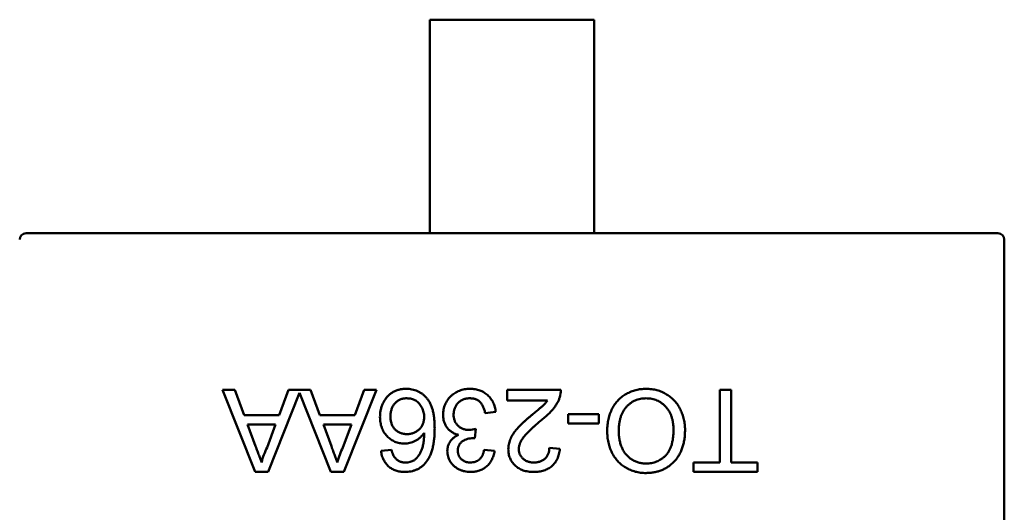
# Model space of a CAD drawing. Header units: millimetres. Extents: x 37 to 347, y 164 to 266.
# Tile 36 of 39: x 292.75 to 295.75, y 226.59 to 228.09. Entities that reach past the tile are written whole.
import ezdxf

# ---------------------------------------------------------------- set-up
doc = ezdxf.new("R2010")
doc.units = ezdxf.units.MM
doc.header["$LTSCALE"] = 0.75
doc.layers.add('Visible', color=7, linetype='Continuous', lineweight=50)

msp = doc.modelspace()

# ---------------------------------------------------------------- linework, layer by layer
at = {"layer": 'Visible'}
for p, q in [((294.4953, 228.0901), (293.9953, 228.0901)), ((293.9953, 227.714), (293.9953, 228.0901)), ((294.4953, 227.714), (294.4953, 228.0901)), ((293.9953, 227.6941), (293.9953, 227.714)), ((294.4953, 227.6941), (294.4953, 227.714)), ((293.9953, 227.6361), (293.9953, 227.6941)), ((294.4953, 227.6361), (294.4953, 227.6941)), ((293.9953, 227.6361), (293.9953, 227.4579)), ((294.4953, 227.6361), (294.4953, 227.4579)), ((292.7653, 227.4401), (292.765, 227.4401)), ((293.9953, 227.4401), (292.7653, 227.4401)), ((293.9953, 227.4401), (293.9953, 227.4579)), ((294.4953, 227.4401), (293.9953, 227.4401)), ((294.4953, 227.4401), (294.4953, 227.4579)), ((295.7253, 227.4401), (294.4953, 227.4401)), ((295.7256, 227.4401), (295.7253, 227.4401)), ((295.7453, 227.4201), (295.7453, 227.4204)), ((295.7453, 225.7601), (295.7453, 227.4201)), ((293.4626, 226.7129), (293.3633, 226.9629)), ((293.3633, 226.9629), (293.4007, 226.9629)), ((293.4007, 226.9629), (293.4292, 226.886)), ((293.5979, 226.9534), (293.5024, 226.7129)), ((293.5358, 226.886), (293.5642, 226.9629)), ((293.5642, 226.9629), (293.6315, 226.9629)), ((293.6934, 226.7129), (293.5979, 226.9534)), ((293.6315, 226.9629), (293.66, 226.886)), ((293.8324, 226.9629), (293.7331, 226.7129)), ((293.7665, 226.886), (293.795, 226.9629)), ((293.795, 226.9629), (293.8324, 226.9629)), ((294.2309, 226.9308), (294.2309, 226.9629)), ((294.2309, 226.9629), (294.3943, 226.9629)), ((294.8783, 226.7417), (294.8783, 226.9629)), ((294.8783, 226.9629), (294.9136, 226.9629)), ((294.9136, 226.9629), (294.9136, 226.7417)), ((294.3532, 226.9308), (294.2309, 226.9308)), ((294.1956, 226.8956), (294.1636, 226.8924)), ((293.4292, 226.886), (293.5358, 226.886)), ((293.66, 226.886), (293.7665, 226.886)), ((294.4168, 226.8603), (294.4168, 226.8892)), ((294.4168, 226.8892), (294.5097, 226.8892)), ((294.5097, 226.8603), (294.4168, 226.8603)), ((294.5097, 226.8892), (294.5097, 226.8603)), ((293.4398, 226.8571), (293.4641, 226.7914)), ((293.5251, 226.8571), (293.4398, 226.8571)), ((293.4995, 226.7879), (293.5251, 226.8571)), ((293.6706, 226.8571), (293.6949, 226.7914)), ((293.7559, 226.8571), (293.6706, 226.8571)), ((293.7303, 226.7879), (293.7559, 226.8571)), ((294.135, 226.8443), (294.1317, 226.8154)), ((293.8463, 226.777), (293.8783, 226.7802)), ((294.1604, 226.7802), (294.1924, 226.777)), ((294.3591, 226.7866), (294.3911, 226.7834)), ((294.7982, 226.7129), (294.7982, 226.7417)), ((294.7982, 226.7417), (294.8783, 226.7417)), ((294.9136, 226.7417), (294.9937, 226.7417)), ((294.9937, 226.7417), (294.9937, 226.7129)), ((293.5024, 226.7129), (293.4626, 226.7129)), ((293.7331, 226.7129), (293.6934, 226.7129)), ((294.9937, 226.7129), (294.7982, 226.7129))]:
    msp.add_line(p, q, dxfattribs=at)
at = {"layer": 'Visible', "extrusion": (0, 0, -1)}
for centre, start, end in [((-292.7653, 227.4201), 0.864, 89.136), ((-295.7253, 227.4201), 90.864, 179.136)]:
    msp.add_arc(centre, 0.02, start, end, dxfattribs=at)
at = {"layer": 'Visible'}
for centre, radius, start, end in [((294.3313, 226.961), 0.063, 341.1528, 1.7031), ((294.1116, 226.9217), 0.0808, 271.8942, 286.8331), ((294.1256, 226.7655), 0.0504, 83.019, 88.2788), ((293.6661, 226.7), 0.1883, 152.1865, 167.2078), ((293.8969, 226.7), 0.1883, 152.1865, 167.2078), ((293.9208, 226.7948), 0.0531, 269.7398, 300.6494)]:
    msp.add_arc(centre, radius, start, end, dxfattribs=at)
for points, knots in [([(293.843, 226.8806), (293.8432, 226.8844), (293.8434, 226.892), (293.8454, 226.9033), (293.8486, 226.9141), (293.8524, 226.9227), (293.8559, 226.9292), (293.8589, 226.9338), (293.862, 226.9382), (293.8654, 226.9423), (293.8691, 226.9459), (293.8729, 226.9494), (293.8771, 226.9525), (293.8814, 226.9554), (293.886, 226.9579), (293.8907, 226.9601), (293.8955, 226.962), (293.9005, 226.9634), (293.9057, 226.9647), (293.911, 226.9655), (293.9165, 226.966), (293.9202, 226.9661), (293.9221, 226.9661)], [0, 0, 0, 0, 0.088899, 0.17544, 0.261633, 0.34801, 0.390819, 0.432814, 0.473776, 0.514166, 0.554107, 0.594121, 0.63362, 0.673585, 0.71348, 0.75336, 0.792891, 0.833007, 0.873643, 0.914893, 0.95695, 1, 1, 1, 1]), ([(293.9221, 226.9661), (293.9252, 226.966), (293.9314, 226.9658), (293.9405, 226.9645), (293.9491, 226.9623), (293.9573, 226.9592), (293.965, 226.9553), (293.9723, 226.9504), (293.9791, 226.9447), (293.9855, 226.9381), (293.9913, 226.9305), (293.9962, 226.9217), (294.0004, 226.9118), (294.0039, 226.9008), (294.0065, 226.8886), (294.0083, 226.8754), (294.0095, 226.861), (294.0096, 226.851), (294.0097, 226.8458)], [0, 0, 0, 0, 0.056157, 0.110133, 0.162537, 0.213912, 0.265146, 0.31651, 0.369179, 0.423123, 0.479276, 0.538691, 0.601978, 0.670125, 0.74365, 0.82281, 0.908261, 1, 1, 1, 1]), ([(294.0354, 226.8877), (294.0354, 226.8904), (294.0355, 226.8956), (294.0367, 226.9034), (294.0385, 226.9109), (294.0411, 226.918), (294.0444, 226.9249), (294.0484, 226.9314), (294.0532, 226.9376), (294.0587, 226.9434), (294.0646, 226.9487), (294.0711, 226.9534), (294.0779, 226.9573), (294.0852, 226.9605), (294.0928, 226.963), (294.1008, 226.9648), (294.1092, 226.9659), (294.1149, 226.966), (294.1178, 226.9661)], [0, 0, 0, 0, 0.063503, 0.124805, 0.18492, 0.244376, 0.303775, 0.364133, 0.425376, 0.488388, 0.551743, 0.61386, 0.67564, 0.737737, 0.800417, 0.864658, 0.930985, 1, 1, 1, 1]), ([(294.1178, 226.9661), (294.1205, 226.966), (294.1256, 226.9659), (294.1332, 226.9649), (294.1404, 226.9635), (294.1473, 226.9613), (294.1539, 226.9586), (294.1601, 226.9551), (294.1659, 226.9511), (294.1714, 226.9465), (294.1764, 226.9415), (294.1809, 226.936), (294.1848, 226.9301), (294.1882, 226.9239), (294.1909, 226.9174), (294.1931, 226.9104), (294.1947, 226.9031), (294.1953, 226.8981), (294.1956, 226.8956)], [0, 0, 0, 0, 0.067794, 0.133464, 0.196934, 0.258481, 0.319787, 0.380431, 0.44099, 0.502867, 0.564806, 0.625526, 0.685604, 0.746041, 0.807347, 0.869717, 0.93379, 1, 1, 1, 1]), ([(294.5354, 226.8383), (294.5354, 226.8414), (294.5355, 226.8475), (294.5362, 226.8566), (294.5374, 226.8654), (294.5391, 226.874), (294.5412, 226.8823), (294.5438, 226.8904), (294.5469, 226.8982), (294.5505, 226.9058), (294.5545, 226.913), (294.5589, 226.9197), (294.5637, 226.926), (294.5689, 226.932), (294.5745, 226.9374), (294.5805, 226.9423), (294.5869, 226.9469), (294.5937, 226.9509), (294.6008, 226.9544), (294.6079, 226.9575), (294.6153, 226.9602), (294.6227, 226.9624), (294.6303, 226.964), (294.6381, 226.9652), (294.646, 226.9659), (294.6513, 226.966), (294.6539, 226.9661)], [0, 0, 0, 0, 0.04756, 0.093962, 0.139112, 0.183626, 0.227457, 0.270703, 0.313611, 0.35626, 0.398366, 0.439557, 0.480045, 0.519888, 0.559658, 0.599421, 0.639208, 0.679668, 0.72002, 0.759859, 0.79956, 0.839199, 0.878956, 0.918794, 0.959083, 1, 1, 1, 1]), ([(294.6539, 226.9661), (294.6568, 226.966), (294.6625, 226.966), (294.6709, 226.9651), (294.6791, 226.9638), (294.6871, 226.962), (294.6948, 226.9596), (294.7023, 226.9567), (294.7096, 226.9533), (294.7166, 226.9493), (294.7232, 226.9449), (294.7295, 226.9401), (294.7354, 226.9349), (294.7408, 226.9292), (294.7459, 226.9233), (294.7504, 226.9169), (294.7547, 226.9102), (294.7584, 226.9031), (294.7617, 226.8957), (294.7646, 226.8882), (294.7671, 226.8807), (294.769, 226.873), (294.7706, 226.8652), (294.7717, 226.8573), (294.7725, 226.8493), (294.7725, 226.8439), (294.7725, 226.8412)], [0, 0, 0, 0, 0.044697, 0.088534, 0.131409, 0.173814, 0.215715, 0.257247, 0.298848, 0.340604, 0.382029, 0.42297, 0.463632, 0.504048, 0.544591, 0.584964, 0.626265, 0.667979, 0.709943, 0.751382, 0.792619, 0.833948, 0.875008, 0.916446, 0.957907, 1, 1, 1, 1]), ([(293.9245, 226.9372), (293.9227, 226.9372), (293.9192, 226.9371), (293.9141, 226.9364), (293.9093, 226.9352), (293.9046, 226.9336), (293.9003, 226.9315), (293.8962, 226.9289), (293.8923, 226.9258), (293.8888, 226.9223), (293.8856, 226.9184), (293.8828, 226.9141), (293.8803, 226.9096), (293.8785, 226.9046), (293.877, 226.8993), (293.8759, 226.8937), (293.8752, 226.8877), (293.8751, 226.8836), (293.8751, 226.8816)], [0, 0, 0, 0, 0.063965, 0.124854, 0.184383, 0.242748, 0.2999, 0.357059, 0.415719, 0.475258, 0.535508, 0.596291, 0.657728, 0.721052, 0.786261, 0.853834, 0.925318, 1, 1, 1, 1]), ([(293.9777, 226.8799), (293.9776, 226.8824), (293.9774, 226.8874), (293.976, 226.8948), (293.9738, 226.902), (293.9708, 226.909), (293.9671, 226.9154), (293.9626, 226.9212), (293.9576, 226.9261), (293.9519, 226.9302), (293.9457, 226.9333), (293.9391, 226.9356), (293.9319, 226.937), (293.927, 226.9372), (293.9245, 226.9372)], [0, 0, 0, 0, 0.086177, 0.171222, 0.257573, 0.34515, 0.431508, 0.513644, 0.593539, 0.672806, 0.752058, 0.831493, 0.913823, 1, 1, 1, 1]), ([(294.1167, 226.9372), (294.1149, 226.9372), (294.1113, 226.9372), (294.1061, 226.9364), (294.1012, 226.9354), (294.0966, 226.9337), (294.0922, 226.9317), (294.0881, 226.9292), (294.0843, 226.9263), (294.0808, 226.923), (294.0777, 226.9193), (294.0749, 226.9154), (294.0726, 226.9112), (294.0707, 226.9069), (294.0692, 226.9023), (294.0682, 226.8976), (294.0675, 226.8926), (294.0674, 226.8892), (294.0674, 226.8874)], [0, 0, 0, 0, 0.069461, 0.135658, 0.19962, 0.261651, 0.322053, 0.38234, 0.443223, 0.50493, 0.56682, 0.6276, 0.687476, 0.747351, 0.808174, 0.870133, 0.933721, 1, 1, 1, 1]), ([(294.1636, 226.8924), (294.1631, 226.8943), (294.1623, 226.898), (294.1607, 226.9034), (294.159, 226.9083), (294.157, 226.9128), (294.1549, 226.9169), (294.1525, 226.9206), (294.15, 226.9239), (294.1472, 226.9268), (294.1442, 226.9292), (294.141, 226.9314), (294.1375, 226.9332), (294.1338, 226.9347), (294.1299, 226.9358), (294.1257, 226.9367), (294.1213, 226.9372), (294.1182, 226.9372), (294.1167, 226.9372)], [0, 0, 0, 0, 0.082566, 0.15976, 0.233155, 0.301356, 0.365752, 0.426437, 0.484185, 0.539549, 0.593156, 0.647048, 0.701446, 0.757, 0.81384, 0.873058, 0.934963, 1, 1, 1, 1]), ([(294.3034, 226.8845), (294.3056, 226.8862), (294.3098, 226.8896), (294.3157, 226.8946), (294.3211, 226.8991), (294.3259, 226.9031), (294.33, 226.9066), (294.3337, 226.9097), (294.3366, 226.9124), (294.3412, 226.9165), (294.3469, 226.9224), (294.3511, 226.9281), (294.3532, 226.9308)], [0, 0, 0, 0, 0.1242, 0.23683, 0.339495, 0.431254, 0.511455, 0.581223, 0.640495, 0.688308, 0.850333, 1, 1, 1, 1]), ([(294.391, 226.9407), (294.3899, 226.9377), (294.3878, 226.9318), (294.3834, 226.9232), (294.3782, 226.9146), (294.3732, 226.9076), (294.3686, 226.9021), (294.3648, 226.8977), (294.3605, 226.8933), (294.3558, 226.8887), (294.3508, 226.884), (294.3454, 226.8792), (294.3395, 226.8743), (294.3354, 226.871), (294.3333, 226.8694)], [0, 0, 0, 0, 0.100388, 0.204407, 0.310686, 0.422157, 0.480685, 0.543238, 0.6095, 0.679555, 0.753841, 0.831641, 0.913813, 1, 1, 1, 1]), ([(294.6541, 226.9372), (294.6511, 226.9372), (294.6453, 226.937), (294.6367, 226.9358), (294.6286, 226.9337), (294.6208, 226.931), (294.6136, 226.9272), (294.6066, 226.9228), (294.6001, 226.9175), (294.594, 226.9115), (294.5885, 226.9046), (294.5836, 226.8972), (294.5797, 226.8889), (294.5763, 226.8801), (294.5738, 226.8705), (294.5719, 226.8603), (294.5708, 226.8494), (294.5707, 226.8419), (294.5706, 226.838)], [0, 0, 0, 0, 0.061055, 0.119545, 0.176806, 0.232956, 0.288583, 0.344667, 0.401662, 0.46054, 0.520477, 0.581213, 0.643431, 0.707961, 0.775371, 0.846414, 0.921152, 1, 1, 1, 1]), ([(294.7373, 226.8416), (294.7372, 226.8452), (294.7371, 226.8522), (294.7359, 226.8625), (294.7341, 226.8722), (294.7316, 226.8813), (294.7282, 226.8898), (294.7241, 226.8977), (294.7193, 226.905), (294.7137, 226.9117), (294.7076, 226.9177), (294.7011, 226.923), (294.6942, 226.9273), (294.6869, 226.931), (294.6792, 226.9338), (294.6712, 226.9358), (294.6628, 226.937), (294.657, 226.9372), (294.6541, 226.9372)], [0, 0, 0, 0, 0.075964, 0.148125, 0.217201, 0.2833, 0.347202, 0.4093, 0.470426, 0.531588, 0.591739, 0.650258, 0.707303, 0.764208, 0.821148, 0.879119, 0.938423, 1, 1, 1, 1]), ([(293.9169, 226.7994), (293.9144, 226.7995), (293.9095, 226.7996), (293.9022, 226.8007), (293.8952, 226.8025), (293.8884, 226.8049), (293.882, 226.8082), (293.8759, 226.8121), (293.8701, 226.8167), (293.8645, 226.822), (293.8595, 226.8278), (293.855, 226.8341), (293.8513, 226.8408), (293.8483, 226.848), (293.846, 226.8556), (293.8443, 226.8635), (293.8433, 226.8719), (293.8431, 226.8776), (293.843, 226.8806)], [0, 0, 0, 0, 0.061347, 0.121203, 0.179863, 0.238152, 0.296252, 0.35519, 0.415676, 0.478379, 0.541524, 0.603977, 0.666513, 0.729491, 0.79371, 0.859736, 0.928449, 1, 1, 1, 1]), ([(293.8751, 226.8816), (293.8751, 226.8796), (293.8752, 226.8756), (293.8759, 226.8699), (293.8769, 226.8645), (293.8784, 226.8594), (293.8803, 226.8547), (293.8827, 226.8503), (293.8854, 226.8462), (293.8887, 226.8425), (293.8922, 226.8391), (293.8961, 226.8362), (293.9003, 226.8337), (293.9048, 226.8317), (293.9096, 226.8302), (293.9147, 226.8291), (293.9201, 226.8283), (293.9239, 226.8283), (293.9258, 226.8283)], [0, 0, 0, 0, 0.072229, 0.141252, 0.207439, 0.270245, 0.331238, 0.391254, 0.450152, 0.509008, 0.567734, 0.625726, 0.683708, 0.742407, 0.803094, 0.865865, 0.931379, 1, 1, 1, 1]), ([(293.9258, 226.8283), (293.9276, 226.8283), (293.931, 226.8284), (293.9362, 226.8291), (293.9411, 226.8302), (293.9458, 226.8317), (293.9504, 226.8338), (293.9547, 226.8362), (293.9588, 226.8392), (293.9626, 226.8425), (293.9662, 226.8462), (293.9693, 226.8501), (293.9718, 226.8544), (293.974, 226.859), (293.9756, 226.8638), (293.9768, 226.8689), (293.9775, 226.8743), (293.9776, 226.878), (293.9777, 226.8799)], [0, 0, 0, 0, 0.064812, 0.127718, 0.189086, 0.249562, 0.309738, 0.370215, 0.431085, 0.493911, 0.55657, 0.617553, 0.678119, 0.739063, 0.801665, 0.864956, 0.93089, 1, 1, 1, 1]), ([(294.0823, 226.826), (294.0805, 226.8265), (294.077, 226.8274), (294.0719, 226.8292), (294.0672, 226.8314), (294.0627, 226.8338), (294.0585, 226.8367), (294.0546, 226.8398), (294.0511, 226.8434), (294.0478, 226.8473), (294.0448, 226.8514), (294.0423, 226.8559), (294.0402, 226.8605), (294.0384, 226.8654), (294.037, 226.8707), (294.0361, 226.8761), (294.0355, 226.8818), (294.0354, 226.8857), (294.0354, 226.8877)], [0, 0, 0, 0, 0.065828, 0.128938, 0.190858, 0.251186, 0.310974, 0.37005, 0.429672, 0.489507, 0.549975, 0.610075, 0.670915, 0.732909, 0.796711, 0.861825, 0.929892, 1, 1, 1, 1]), ([(294.0674, 226.8874), (294.0674, 226.8858), (294.0675, 226.8825), (294.0681, 226.8778), (294.0692, 226.8733), (294.0706, 226.869), (294.0725, 226.8649), (294.0747, 226.861), (294.0775, 226.8574), (294.0806, 226.854), (294.084, 226.8509), (294.0876, 226.8483), (294.0915, 226.846), (294.0956, 226.8441), (294.1, 226.8427), (294.1045, 226.8416), (294.1093, 226.841), (294.1126, 226.8409), (294.1143, 226.8409)], [0, 0, 0, 0, 0.067051, 0.13118, 0.193722, 0.254499, 0.314763, 0.375117, 0.436023, 0.498297, 0.560571, 0.621619, 0.681973, 0.742853, 0.804272, 0.867473, 0.932273, 1, 1, 1, 1]), ([(294.2341, 226.7819), (294.2341, 226.7844), (294.2343, 226.7893), (294.2354, 226.7967), (294.2372, 226.8041), (294.2396, 226.8114), (294.243, 226.8188), (294.2472, 226.8263), (294.2524, 226.8339), (294.2575, 226.8405), (294.2621, 226.8459), (294.2663, 226.8504), (294.2711, 226.8552), (294.2764, 226.8605), (294.2823, 226.8659), (294.2888, 226.8719), (294.2959, 226.8781), (294.3009, 226.8823), (294.3034, 226.8845)], [0, 0, 0, 0, 0.057945, 0.116018, 0.174826, 0.234683, 0.296827, 0.364061, 0.436192, 0.51426, 0.556976, 0.604856, 0.657675, 0.715751, 0.77884, 0.847501, 0.921228, 1, 1, 1, 1]), ([(294.3333, 226.8694), (294.3301, 226.8667), (294.3239, 226.8615), (294.3152, 226.8537), (294.3072, 226.8465), (294.3001, 226.8398), (294.2938, 226.8335), (294.2883, 226.8278), (294.2836, 226.8225), (294.2798, 226.8176), (294.2765, 226.813), (294.2737, 226.8085), (294.2714, 226.804), (294.2695, 226.7996), (294.268, 226.7952), (294.2669, 226.7908), (294.2662, 226.7865), (294.2662, 226.7836), (294.2661, 226.7822)], [0, 0, 0, 0, 0.11141, 0.214526, 0.309417, 0.396087, 0.474284, 0.544374, 0.60642, 0.660582, 0.709794, 0.756451, 0.800767, 0.843168, 0.884295, 0.923885, 0.962359, 1, 1, 1, 1]), ([(293.9777, 226.8324), (293.9758, 226.8297), (293.9721, 226.8245), (293.9655, 226.8177), (293.9584, 226.812), (293.9507, 226.8074), (293.9425, 226.8038), (293.9342, 226.8013), (293.9256, 226.7997), (293.9198, 226.7995), (293.9169, 226.7994)], [0, 0, 0, 0, 0.13549, 0.265229, 0.390778, 0.51542, 0.638317, 0.759642, 0.878902, 1, 1, 1, 1]), ([(293.9478, 226.7491), (293.9499, 226.7509), (293.9542, 226.7544), (293.9598, 226.761), (293.9648, 226.7686), (293.9685, 226.7758), (293.9711, 226.7822), (293.9728, 226.7877), (293.9742, 226.7937), (293.9754, 226.8003), (293.9763, 226.8075), (293.9771, 226.8153), (293.9775, 226.8236), (293.9776, 226.8294), (293.9777, 226.8324)], [0, 0, 0, 0, 0.088609, 0.181893, 0.280787, 0.38702, 0.444107, 0.506454, 0.574396, 0.647656, 0.726426, 0.811458, 0.90278, 1, 1, 1, 1]), ([(294.0097, 226.8458), (294.0097, 226.8429), (294.0097, 226.8371), (294.0093, 226.8286), (294.0088, 226.8203), (294.008, 226.8124), (294.0071, 226.8048), (294.0059, 226.7975), (294.0046, 226.7905), (294.003, 226.7838), (294.0012, 226.7774), (293.9991, 226.7714), (293.9969, 226.7656), (293.9945, 226.7601), (293.9918, 226.7549), (293.9889, 226.7501), (293.9858, 226.7455), (293.9836, 226.7427), (293.9825, 226.7413)], [0, 0, 0, 0, 0.080034, 0.157854, 0.232564, 0.304731, 0.374384, 0.441663, 0.506048, 0.568692, 0.628715, 0.687238, 0.743227, 0.797567, 0.850239, 0.901629, 0.951067, 1, 1, 1, 1]), ([(294.6538, 226.7097), (294.651, 226.7097), (294.6454, 226.7098), (294.6371, 226.7106), (294.629, 226.7119), (294.6212, 226.7137), (294.6135, 226.716), (294.606, 226.7188), (294.5988, 226.7222), (294.5919, 226.726), (294.5852, 226.7303), (294.5789, 226.735), (294.573, 226.7402), (294.5675, 226.7456), (294.5625, 226.7516), (294.5578, 226.7579), (294.5535, 226.7647), (294.5497, 226.7718), (294.5463, 226.7793), (294.5434, 226.787), (294.5409, 226.7949), (294.5388, 226.8031), (294.5373, 226.8116), (294.5362, 226.8203), (294.5355, 226.8292), (294.5354, 226.8352), (294.5354, 226.8383)], [0, 0, 0, 0, 0.043099, 0.085587, 0.126908, 0.167967, 0.20845, 0.249025, 0.289281, 0.33001, 0.370598, 0.410466, 0.450033, 0.489688, 0.529116, 0.569037, 0.609703, 0.650759, 0.692509, 0.734219, 0.776707, 0.819552, 0.863351, 0.907839, 0.953334, 1, 1, 1, 1]), ([(294.5706, 226.838), (294.5706, 226.8356), (294.5707, 226.8307), (294.5712, 226.8236), (294.5719, 226.8166), (294.573, 226.81), (294.5745, 226.8035), (294.5762, 226.7973), (294.5783, 226.7913), (294.5806, 226.7856), (294.5832, 226.7802), (294.5862, 226.775), (294.5895, 226.7702), (294.593, 226.7657), (294.5969, 226.7615), (294.601, 226.7576), (294.6054, 226.7541), (294.6101, 226.7508), (294.615, 226.7479), (294.6201, 226.7454), (294.6253, 226.7433), (294.6307, 226.7416), (294.6362, 226.7402), (294.6418, 226.7392), (294.6477, 226.7387), (294.6516, 226.7386), (294.6536, 226.7385)], [0, 0, 0, 0, 0.050852, 0.099752, 0.147438, 0.194086, 0.239171, 0.28334, 0.326577, 0.368936, 0.410572, 0.451051, 0.490877, 0.530044, 0.568937, 0.607578, 0.64642, 0.685679, 0.724799, 0.763513, 0.802173, 0.84074, 0.879649, 0.919071, 0.959098, 1, 1, 1, 1]), ([(294.6536, 226.7385), (294.6564, 226.7386), (294.6619, 226.7387), (294.6701, 226.7399), (294.678, 226.7417), (294.6856, 226.7443), (294.6928, 226.7477), (294.6997, 226.7518), (294.7064, 226.7566), (294.7127, 226.7622), (294.7187, 226.7686), (294.7236, 226.7762), (294.7279, 226.7847), (294.7314, 226.7941), (294.734, 226.8046), (294.7359, 226.8161), (294.7371, 226.8285), (294.7372, 226.8371), (294.7373, 226.8416)], [0, 0, 0, 0, 0.055943, 0.110382, 0.164048, 0.216759, 0.269601, 0.323009, 0.377581, 0.433449, 0.490922, 0.550625, 0.613117, 0.679861, 0.751358, 0.828261, 0.910795, 1, 1, 1, 1]), ([(294.7725, 226.8412), (294.7724, 226.8362), (294.7723, 226.8264), (294.7707, 226.8122), (294.7681, 226.7988), (294.7645, 226.7863), (294.7598, 226.7746), (294.7541, 226.7636), (294.7473, 226.7536), (294.7396, 226.7445), (294.7309, 226.7363), (294.7218, 226.7291), (294.7119, 226.7231), (294.7014, 226.7182), (294.6904, 226.7144), (294.6787, 226.7117), (294.6664, 226.71), (294.6581, 226.7098), (294.6538, 226.7097)], [0, 0, 0, 0, 0.075226, 0.146575, 0.2145, 0.27953, 0.342403, 0.403496, 0.463762, 0.523864, 0.583252, 0.641302, 0.698898, 0.756295, 0.814628, 0.874325, 0.935783, 1, 1, 1, 1]), ([(294.0482, 226.7764), (294.0483, 226.779), (294.0485, 226.7842), (294.0501, 226.7917), (294.0529, 226.7987), (294.0566, 226.8055), (294.0615, 226.8117), (294.0674, 226.8172), (294.0744, 226.8221), (294.0796, 226.8247), (294.0823, 226.826)], [0, 0, 0, 0, 0.121951, 0.240787, 0.35855, 0.479066, 0.601519, 0.727551, 0.859932, 1, 1, 1, 1]), ([(294.1271, 226.8158), (294.1242, 226.8157), (294.1184, 226.8155), (294.1099, 226.8136), (294.102, 226.8107), (294.0958, 226.8073), (294.0912, 226.8041), (294.0883, 226.8011), (294.0857, 226.798), (294.0838, 226.7945), (294.0821, 226.7907), (294.0811, 226.7865), (294.0803, 226.7821), (294.0803, 226.7791), (294.0802, 226.7775)], [0, 0, 0, 0, 0.129789, 0.254605, 0.378435, 0.50292, 0.565018, 0.624848, 0.683448, 0.742765, 0.802757, 0.86522, 0.930779, 1, 1, 1, 1]), ([(293.4641, 226.7914), (293.465, 226.7889), (293.4668, 226.7839), (293.4696, 226.7767), (293.472, 226.7698), (293.4745, 226.7635), (293.4767, 226.7574), (293.4787, 226.7518), (293.4807, 226.7467), (293.4819, 226.7433), (293.4825, 226.7417)], [0, 0, 0, 0, 0.153148, 0.299433, 0.436426, 0.565671, 0.686508, 0.799269, 0.903395, 1, 1, 1, 1]), ([(293.6949, 226.7914), (293.6958, 226.7889), (293.6976, 226.7839), (293.7003, 226.7767), (293.7028, 226.7698), (293.7052, 226.7635), (293.7074, 226.7574), (293.7095, 226.7518), (293.7115, 226.7467), (293.7127, 226.7433), (293.7132, 226.7417)], [0, 0, 0, 0, 0.153148, 0.299433, 0.436426, 0.565671, 0.686508, 0.799269, 0.903395, 1, 1, 1, 1]), ([(293.9184, 226.7129), (293.916, 226.7129), (293.9112, 226.713), (293.9042, 226.7138), (293.8975, 226.7152), (293.8911, 226.717), (293.8851, 226.7195), (293.8795, 226.7223), (293.8741, 226.7258), (293.8692, 226.7298), (293.8646, 226.7343), (293.8605, 226.7392), (293.8569, 226.7445), (293.8538, 226.7502), (293.8512, 226.7563), (293.849, 226.7628), (293.8473, 226.7698), (293.8466, 226.7745), (293.8463, 226.777)], [0, 0, 0, 0, 0.068499, 0.134572, 0.198208, 0.259784, 0.319951, 0.379508, 0.438814, 0.498497, 0.558182, 0.617438, 0.677522, 0.737959, 0.80033, 0.86409, 0.930622, 1, 1, 1, 1]), ([(293.8783, 226.7802), (293.879, 226.7774), (293.8803, 226.7722), (293.883, 226.7652), (293.886, 226.7593), (293.8886, 226.7561), (293.8899, 226.7546)], [0, 0, 0, 0, 0.299802, 0.564331, 0.796204, 1, 1, 1, 1]), ([(294.1193, 226.7129), (294.116, 226.713), (294.1096, 226.7132), (294.1002, 226.7149), (294.0912, 226.7176), (294.0827, 226.7213), (294.0748, 226.7259), (294.0678, 226.7314), (294.0618, 226.7377), (294.0569, 226.7448), (294.0531, 226.7523), (294.0502, 226.7601), (294.0485, 226.7682), (294.0483, 226.7737), (294.0482, 226.7764)], [0, 0, 0, 0, 0.092054, 0.181008, 0.26913, 0.357137, 0.443549, 0.526433, 0.607453, 0.688385, 0.767854, 0.845531, 0.922529, 1, 1, 1, 1]), ([(294.0802, 226.7775), (294.0803, 226.7762), (294.0803, 226.7737), (294.0808, 226.7701), (294.0817, 226.7666), (294.0828, 226.7633), (294.0843, 226.7602), (294.0862, 226.7573), (294.0883, 226.7544), (294.0909, 226.7519), (294.0936, 226.7494), (294.0966, 226.7474), (294.0997, 226.7456), (294.1031, 226.7442), (294.1066, 226.7431), (294.1103, 226.7423), (294.1142, 226.7418), (294.1169, 226.7418), (294.1183, 226.7417)], [0, 0, 0, 0, 0.065093, 0.127304, 0.188122, 0.247131, 0.306077, 0.365678, 0.426103, 0.487841, 0.550317, 0.611805, 0.672737, 0.734883, 0.79768, 0.862475, 0.929775, 1, 1, 1, 1]), ([(294.1183, 226.7417), (294.121, 226.7418), (294.1262, 226.742), (294.1336, 226.7439), (294.1403, 226.7469), (294.1453, 226.7505), (294.1488, 226.7539), (294.1512, 226.7567), (294.1534, 226.7599), (294.1553, 226.7634), (294.1569, 226.7672), (294.1584, 226.7712), (294.1595, 226.7756), (294.1601, 226.7786), (294.1604, 226.7802)], [0, 0, 0, 0, 0.127797, 0.246795, 0.362284, 0.477652, 0.536237, 0.59559, 0.656344, 0.719085, 0.784349, 0.852876, 0.924551, 1, 1, 1, 1]), ([(294.1924, 226.777), (294.1919, 226.7745), (294.1909, 226.7696), (294.1889, 226.7626), (294.1865, 226.756), (294.1835, 226.7499), (294.1803, 226.7442), (294.1765, 226.7389), (294.1723, 226.734), (294.1676, 226.7296), (294.1626, 226.7256), (294.1573, 226.7222), (294.1517, 226.7193), (294.1458, 226.717), (294.1396, 226.7151), (294.1331, 226.7139), (294.1263, 226.713), (294.1216, 226.7129), (294.1193, 226.7129)], [0, 0, 0, 0, 0.071036, 0.139343, 0.204958, 0.268332, 0.330129, 0.390664, 0.450861, 0.510587, 0.570374, 0.629455, 0.687994, 0.747581, 0.807839, 0.870034, 0.93381, 1, 1, 1, 1]), ([(294.311, 226.7129), (294.3081, 226.7129), (294.3025, 226.713), (294.2943, 226.714), (294.2865, 226.7156), (294.2792, 226.7177), (294.2724, 226.7205), (294.266, 226.7239), (294.2601, 226.728), (294.2547, 226.7326), (294.2499, 226.7377), (294.2457, 226.7431), (294.2421, 226.7489), (294.2391, 226.7549), (294.2369, 226.7612), (294.2353, 226.7678), (294.2342, 226.7748), (294.2341, 226.7795), (294.2341, 226.7819)], [0, 0, 0, 0, 0.074712, 0.145539, 0.213339, 0.278615, 0.342094, 0.40389, 0.465063, 0.526577, 0.587328, 0.64638, 0.704345, 0.761672, 0.819418, 0.878039, 0.937796, 1, 1, 1, 1]), ([(294.2661, 226.7822), (294.2662, 226.7808), (294.2662, 226.778), (294.2669, 226.774), (294.2678, 226.7701), (294.2692, 226.7664), (294.271, 226.7629), (294.2732, 226.7596), (294.2758, 226.7564), (294.2787, 226.7534), (294.2819, 226.7506), (294.2855, 226.7483), (294.2893, 226.7462), (294.2933, 226.7445), (294.2976, 226.7433), (294.3021, 226.7424), (294.3068, 226.7418), (294.31, 226.7418), (294.3117, 226.7417)], [0, 0, 0, 0, 0.061762, 0.121174, 0.179421, 0.236843, 0.294322, 0.353191, 0.412721, 0.474522, 0.537057, 0.599591, 0.662367, 0.725246, 0.790316, 0.857724, 0.927232, 1, 1, 1, 1]), ([(294.3911, 226.7834), (294.3908, 226.7806), (294.3902, 226.7752), (294.3886, 226.7673), (294.3863, 226.76), (294.3837, 226.7531), (294.3803, 226.7468), (294.3765, 226.7409), (294.3721, 226.7357), (294.3671, 226.7308), (294.3617, 226.7266), (294.3558, 226.7229), (294.3494, 226.7198), (294.3426, 226.7173), (294.3353, 226.7153), (294.3276, 226.7139), (294.3194, 226.7131), (294.3139, 226.7129), (294.311, 226.7129)], [0, 0, 0, 0, 0.070675, 0.137493, 0.201473, 0.262869, 0.32255, 0.380737, 0.43822, 0.495487, 0.553484, 0.611346, 0.670644, 0.731587, 0.794183, 0.859445, 0.928208, 1, 1, 1, 1]), ([(294.3117, 226.7417), (294.3134, 226.7418), (294.3168, 226.7418), (294.3218, 226.7424), (294.3265, 226.7433), (294.331, 226.7446), (294.3352, 226.7463), (294.3391, 226.7484), (294.3428, 226.7508), (294.3461, 226.7536), (294.3491, 226.7567), (294.3518, 226.7601), (294.354, 226.7638), (294.3558, 226.7678), (294.3573, 226.7721), (294.3583, 226.7767), (294.3589, 226.7816), (294.359, 226.7849), (294.3591, 226.7866)], [0, 0, 0, 0, 0.070696, 0.138358, 0.20337, 0.2657, 0.327256, 0.386512, 0.445858, 0.505173, 0.56378, 0.622343, 0.680824, 0.739795, 0.800801, 0.864239, 0.930631, 1, 1, 1, 1]), ([(293.8899, 226.7546), (293.8909, 226.7535), (293.893, 226.7515), (293.8964, 226.7489), (293.8999, 226.7467), (293.9037, 226.7449), (293.9077, 226.7435), (293.9118, 226.7425), (293.9161, 226.7418), (293.919, 226.7418), (293.9205, 226.7417)], [0, 0, 0, 0, 0.128545, 0.252818, 0.375212, 0.497113, 0.618546, 0.742222, 0.869458, 1, 1, 1, 1]), ([(293.9825, 226.7413), (293.9805, 226.739), (293.9765, 226.7345), (293.9697, 226.7288), (293.9624, 226.7238), (293.9546, 226.7198), (293.9463, 226.7167), (293.9374, 226.7145), (293.9281, 226.7131), (293.9217, 226.713), (293.9184, 226.7129)], [0, 0, 0, 0, 0.125625, 0.247619, 0.368528, 0.488104, 0.609878, 0.735382, 0.864448, 1, 1, 1, 1])]:
    msp.add_open_spline(points, degree=3, knots=knots, dxfattribs=at)

doc.saveas('drawing.dxf')
